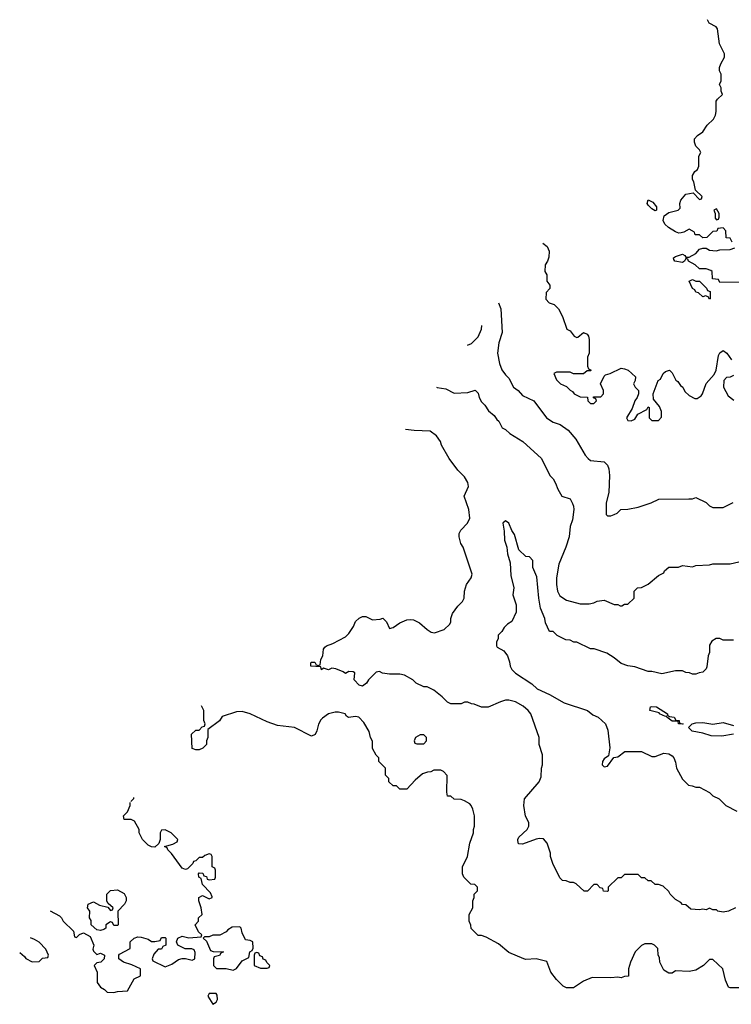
# Model space of a CAD drawing. Header units: inches. Extents: x 2380053 to 2584298, y 380219 to 546618.
# Tile 250 of 256: x 2440716 to 2444898, y 513702 to 519490. Entities that reach past the tile are written whole.
import ezdxf

# ---------------------------------------------------------------- set-up
doc = ezdxf.new("R2010")
doc.units = ezdxf.units.IN
doc.header["$MEASUREMENT"] = 0
doc.layers.add('C4541', color=7, linetype='Continuous')

msp = doc.modelspace()

# ---------------------------------------------------------------- linework, layer by layer
at = {"layer": 'C4541', "color": 2}
for points, elevation in [([(2444903.1, 518183.1), (2444890, 518206), (2444867.3, 518207.3), (2444866, 518250), (2444850, 518266), (2444818, 518262), (2444812.7, 518247.3), (2444790, 518246), (2444754, 518210), (2444730, 518208), (2444710, 518226), (2444686, 518226), (2444682, 518242), (2444650, 518258), (2444619.6, 518240.4), (2444603.6, 518236.4), (2444590, 518235.3), (2444570, 518244), (2444528, 518268), (2444507.9, 518287.9), (2444497, 518310), (2444503.3, 518336.7), (2444530, 518357.3), (2444586, 518370), (2444598, 518382), (2444595.3, 518410), (2444602, 518430), (2444630, 518464.7), (2444672.7, 518472.7), (2444710, 518434), (2444722, 518438), (2444726, 518450), (2444687.3, 518487.3), (2444677.2, 518537.2), (2444669.2, 518550), (2444670, 518574), (2444683.1, 518596.9), (2444698, 518610), (2444706, 518630), (2444707.3, 518687.3), (2444718, 518710), (2444710, 518726), (2444690, 518746), (2444682, 518770), (2444682, 518790), (2444698, 518810), (2444730, 518832), (2444755.3, 518870), (2444793.6, 518906.4), (2444804, 518930), (2444809, 518950), (2444808.9, 519011.1), (2444816.4, 519023.6), (2444846, 519050), (2444838, 519070), (2444838, 519090), (2444828, 519110), (2444838, 519130), (2444838, 519170), (2444828.9, 519188.9), (2444828.9, 519208.9), (2444835.3, 519230), (2444858, 519270), (2444858, 519290), (2444829.1, 519349.1), (2444816.4, 519436.4), (2444808.4, 519448.4), (2444768, 519470), (2444757.9, 519490.3)], 70), ([(2443789.5, 518176.7), (2443816.3, 518156.3), (2443826.8, 518130), (2443826, 518094), (2443818, 518070), (2443804.7, 518050), (2443802, 518010), (2443814, 517990), (2443812.7, 517952.7), (2443832, 517930), (2443832, 517910), (2443810, 517886), (2443807.1, 517847.1), (2443826.4, 517826.4), (2443856, 517816), (2443882, 517790), (2443906.4, 517746.4), (2443931.3, 517671.3), (2443950, 517662), (2443974, 517630), (2443990, 517622), (2443996.4, 517623.6), (2444030, 517651), (2444050, 517642), (2444058, 517630), (2444062, 517610), (2444062, 517530), (2444052.7, 517507.3), (2444052.7, 517452.7), (2444058, 517438), (2444074, 517430), (2444070, 517426), (2444050, 517426), (2444030, 517408), (2443970, 517408), (2443950, 517418), (2443870, 517418), (2443854, 517410), (2443870, 517374), (2443894, 517350), (2443930, 517334), (2443950, 517312), (2443964.7, 517304.7), (2443974, 517290), (2444010, 517274), (2444052, 517272), (2444054, 517250), (2444070, 517234), (2444090, 517234), (2444106, 517250), (2444102, 517262), (2444087.3, 517267.3), (2444087.3, 517272.7), (2444130, 517274), (2444146, 517290), (2444146, 517310), (2444128, 517350), (2444150, 517394), (2444158, 517402), (2444186, 517410), (2444250, 517442), (2444270, 517438), (2444292, 517430), (2444334, 517390), (2444332, 517370), (2444322, 517350), (2444332, 517330), (2444352, 517310), (2444352, 517290), (2444344.7, 517270), (2444331.3, 517250), (2444315.3, 517204.7), (2444282, 517150), (2444290, 517134), (2444310, 517132), (2444330, 517142), (2444349, 517171), (2444402, 517198), (2444410, 517214), (2444414, 517210), (2444414, 517150), (2444430, 517134), (2444470, 517134), (2444487.3, 517152.7), (2444487.3, 517187.3), (2444476.4, 517216.4), (2444440.4, 517260.4), (2444438, 517290), (2444468.7, 517370), (2444482, 517378), (2444498, 517410), (2444510, 517422), (2444534, 517430), (2444550, 517414), (2444571.6, 517371.6), (2444583.6, 517363.6), (2444599.6, 517339.6), (2444612, 517330), (2444625.4, 517305.4), (2444650, 517282), (2444683.6, 517263.6), (2444696.4, 517263.6), (2444720.4, 517279.6), (2444728, 517290), (2444749.1, 517350.9), (2444796.4, 517403.6), (2444808.7, 517430), (2444823.2, 517516.8), (2444830, 517532), (2444850, 517544.7), (2444870.6, 517530.6), (2444898.8, 517490)], 70), ([(2444950, 517948), (2444830, 517946), (2444822, 517962), (2444787.3, 517967.3), (2444786, 518010), (2444776.4, 518016.4), (2444750, 518026), (2444710, 518026), (2444686, 518050), (2444646, 518070), (2444642, 518082), (2444630, 518086), (2444622, 518070), (2444610, 518062), (2444566, 518070), (2444560.4, 518080.4), (2444558, 518090), (2444570, 518098), (2444610, 518111), (2444623.6, 518103.6), (2444630, 518094), (2444650, 518094), (2444690, 518116), (2444710, 518141), (2444730, 518147.3), (2444750, 518147.3), (2444770, 518136), (2444808.9, 518131.1), (2444830, 518138), (2444890, 518138.8), (2444918, 518150)], 70), ([(2443530.4, 517825.1), (2443542.8, 517790), (2443550.9, 517650.9), (2443530.7, 517590), (2443522.8, 517530), (2443536, 517470), (2443550, 517432), (2443570, 517402), (2443590, 517382), (2443618, 517330), (2443644.7, 517310), (2443670, 517282), (2443738, 517250), (2443810.8, 517150), (2443850, 517124), (2443891.3, 517110), (2443938, 517078), (2443983.5, 517023.5), (2444038.8, 516930), (2444056, 516910), (2444070, 516898.8), (2444150.5, 516890.5), (2444170.6, 516870.6), (2444178.8, 516850), (2444182.8, 516810), (2444178, 516710), (2444162, 516650), (2444162, 516582), (2444170, 516574), (2444190, 516574), (2444210, 516582), (2444226, 516590), (2444248.4, 516611.6), (2444290, 516612), (2444350, 516624.7), (2444426, 516650), (2444471.6, 516671.6), (2444647.3, 516672.7), (2444670, 516674), (2444690, 516682), (2444750, 516652), (2444770, 516632), (2444790, 516622), (2444850, 516622), (2444908.4, 516651.6)], 66), ([(2443347.5, 517577), (2443370, 517586), (2443410, 517626.8), (2443429.2, 517670), (2443432.4, 517692.2)], 66), ([(2444910, 517398), (2444890, 517388), (2444870, 517386), (2444854, 517370), (2444852, 517330), (2444879.6, 517279.6), (2444912.7, 517252.7)], 70), ([(2443165.1, 517329.6), (2443170, 517328), (2443219.9, 517319.9), (2443270, 517294.8), (2443350, 517298.8), (2443392.7, 517312.7), (2443410, 517294), (2443416, 517270), (2443430, 517244.7), (2443450, 517224.7), (2443470.9, 517190.9), (2443503.6, 517163.6), (2443519.6, 517139.6), (2443532, 517130), (2443551.6, 517091.6), (2443570, 517082), (2443596.9, 517056.9), (2443672, 517010), (2443782, 516910), (2443832, 516810), (2443850.9, 516790.9), (2443865.4, 516765.4), (2443878, 516730), (2443902, 516690), (2443950, 516674), (2443965.4, 516645.4), (2443971.1, 516631.1), (2443971.3, 516610), (2443964.7, 516550), (2443951.3, 516510), (2443944.7, 516450), (2443926, 516390), (2443884, 516290), (2443870.6, 516210), (2443870.6, 516170), (2443876.3, 516130), (2443890, 516102.8), (2443930, 516077.3), (2444010, 516056), (2444063.1, 516056.9), (2444090, 516062), (2444110, 516072), (2444150, 516078), (2444210, 516052), (2444230, 516052), (2444245.4, 516045.4), (2444255.3, 516044.7), (2444270, 516054), (2444290, 516054), (2444326, 516090), (2444326, 516130), (2444346, 516150), (2444370, 516152), (2444410, 516172), (2444470, 516222), (2444502, 516238), (2444506, 516250), (2444530, 516272), (2444587.3, 516272.7), (2444610, 516282), (2444670, 516274), (2444690, 516282), (2444770, 516284.7), (2444790, 516291.3), (2444890, 516291.3), (2445010, 516318.8)], 62), ([(2444922, 514270), (2444882, 514250), (2444850, 514242.7), (2444818, 514250), (2444810, 514258), (2444790, 514258), (2444770, 514268), (2444750, 514258), (2444730, 514262), (2444710, 514258), (2444660.4, 514260.4), (2444630, 514286), (2444610, 514288), (2444600.4, 514300.4), (2444570, 514318), (2444538, 514350), (2444530, 514366), (2444496.4, 514396.4), (2444470, 514406), (2444450, 514406), (2444427.3, 514427.3), (2444408.4, 514428.4), (2444390, 514446), (2444370, 514446), (2444350, 514466), (2444270, 514466), (2444250, 514446), (2444230, 514446), (2444174, 514390), (2444174, 514370), (2444170, 514366), (2444147.3, 514367.3), (2444142, 514382), (2444127.3, 514387.3), (2444110, 514406), (2444090, 514406), (2444052.7, 514367.3), (2444032.7, 514367.3), (2443986, 514410), (2443970, 514418), (2443950, 514418), (2443927.3, 514427.3), (2443906, 514430), (2443890, 514446), (2443848, 514530), (2443835.3, 514570), (2443835.3, 514590), (2443815.3, 514650), (2443794, 514674), (2443770, 514677.2), (2443750, 514673.2), (2443670, 514642.7), (2443650, 514645.2), (2443645.2, 514650), (2443642.7, 514670), (2443650, 514684.7), (2443699, 514730), (2443708, 514750), (2443708, 514770), (2443688.9, 514808.9), (2443678, 514870), (2443682, 514910), (2443768, 515010), (2443780.4, 515039.6), (2443782, 515090), (2443788, 515110), (2443788.4, 515168.4), (2443768.7, 515230), (2443768.7, 515270), (2443719, 515410), (2443704, 515430), (2443675.3, 515455.3), (2443630, 515480.9), (2443590, 515489.4), (2443570, 515489.3), (2443540.5, 515479.5), (2443468.4, 515448.4), (2443430, 515448), (2443387.3, 515467.3), (2443370, 515468), (2443350, 515478), (2443330, 515478), (2443310, 515468.7), (2443250, 515468.7), (2443230, 515478), (2443198, 515510), (2443150, 515548), (2443110, 515568), (2443090, 515568), (2443046, 515590), (2443026, 515610), (2442976.4, 515636.4), (2442950, 515642), (2442890, 515642), (2442848.4, 515648.4), (2442830, 515658), (2442810, 515655.3), (2442766, 515610), (2442754.8, 515590), (2442730, 515573.2), (2442710, 515579), (2442682, 515610), (2442686, 515650), (2442676.4, 515656.4), (2442650, 515658), (2442630, 515646), (2442616.4, 515656.4), (2442574.6, 515674.6), (2442550, 515678), (2442530, 515669.2), (2442502, 515678), (2442490, 515669), (2442486, 515686), (2442426, 515690), (2442426, 515710), (2442430, 515714), (2442450, 515714), (2442458, 515698), (2442470, 515694), (2442482, 515698), (2442486, 515730), (2442498, 515750), (2442502, 515790), (2442510, 515802), (2442518, 515810), (2442556.4, 515823.6), (2442630, 515862), (2442650, 515882), (2442677.2, 515922.8), (2442690, 515952), (2442710, 515972), (2442730, 515982), (2442750, 515982), (2442790, 515962), (2442834.6, 515965.4), (2442850, 515972), (2442871, 515951), (2442890, 515912), (2442910, 515918), (2442950, 515944.7), (2442990, 515962), (2443010, 515964.7), (2443030, 515962), (2443065.4, 515945.4), (2443110, 515904.7), (2443134, 515890), (2443153.6, 515886.4), (2443210, 515904.7), (2443243.1, 515936.9), (2443248.7, 515950), (2443248.7, 515970), (2443260.2, 515999.8), (2443290, 516042), (2443318, 516070), (2443328, 516090), (2443328.9, 516131.1), (2443342, 516170), (2443368, 516210), (2443375.3, 516230), (2443322, 516390), (2443308.7, 516410), (2443298, 516450), (2443298, 516470), (2443308, 516490), (2443348, 516530), (2443360.4, 516559.6), (2443355.3, 516610), (2443328.7, 516690), (2443353.6, 516746.4), (2443349, 516770), (2443330, 516802), (2443290, 516842), (2443239, 516910), (2443195.3, 516990), (2443188.7, 517010), (2443164.7, 517044.7), (2443128.4, 517071.6), (2443034.5, 517074.5), (2442982.4, 517081.7)], 62), ([(2444910, 515842), (2444850, 515842), (2444830, 515852), (2444808.4, 515851.6), (2444783.1, 515836.9), (2444770, 515814), (2444768.7, 515770), (2444762, 515750), (2444754.6, 515685.4), (2444750, 515674), (2444730, 515654), (2444708.4, 515651.6), (2444690, 515642), (2444670, 515642), (2444651.6, 515651.6), (2444630, 515652), (2444610, 515662), (2444570, 515662), (2444490, 515644.7), (2444430, 515658), (2444410, 515658), (2444330, 515686), (2444290, 515691.3), (2444250, 515704.7), (2444210, 515738), (2444166.4, 515766.4), (2444091.1, 515791.1), (2444070, 515792), (2443990, 515831.3), (2443971.6, 515831.6), (2443950, 515842), (2443925.4, 515845.4), (2443874, 515870), (2443850, 515894), (2443830, 515894), (2443805.4, 515945.4), (2443802, 515970), (2443776, 516030), (2443766, 516090), (2443755.3, 516215.3), (2443732, 516270), (2443731.6, 516311.6), (2443712.7, 516332.7), (2443690, 516334), (2443650, 516374), (2443624, 516464), (2443607.3, 516487.3), (2443590.5, 516530.5), (2443570, 516544.7), (2443555.3, 516530), (2443563.7, 516483.7), (2443565.6, 516430), (2443579.3, 516390), (2443582, 516350), (2443598, 516298), (2443602.9, 516222.9), (2443619, 516150), (2443613.2, 516110), (2443633.2, 516050), (2443633.2, 516006.8), (2443608.4, 515951.6), (2443583.1, 515936.9), (2443563.1, 515916.9), (2443550, 515894), (2443528.4, 515871.6), (2443527.3, 515852.7), (2443518, 515830), (2443518, 515810), (2443522, 515802), (2443560.2, 515780.2), (2443582, 515750), (2443594.6, 515714.6), (2443598, 515690), (2443608, 515670), (2443629.1, 515649.1), (2443725.6, 515585.6), (2443757, 515557), (2443830, 515524), (2443914.8, 515474.8), (2444053.2, 515430), (2444083.3, 515403.3), (2444115.3, 515390), (2444158, 515350), (2444172.9, 515312.9), (2444184, 515210), (2444176.5, 515163.5), (2444150, 515144.7), (2444141.2, 515130), (2444139, 515110), (2444150, 515099), (2444170, 515102), (2444206.8, 515153.2), (2444230, 515157.2), (2444271.6, 515188.4), (2444370, 515188), (2444430, 515158), (2444450, 515158), (2444502, 515178), (2444530, 515175.3), (2444550, 515162), (2444559, 515150), (2444570, 515126), (2444575.3, 515090), (2444610, 515026), (2444646, 514990), (2444667.3, 514987.3), (2444690, 514978), (2444710, 514978), (2444770, 514948), (2444790, 514928), (2444826, 514910), (2444866, 514870), (2444930, 514838)], 58), ([(2444950, 513798), (2444890, 513798), (2444882, 513802), (2444863.1, 513843.1), (2444848, 513910), (2444790, 513966), (2444770, 513966), (2444734, 513930), (2444690, 513902), (2444650, 513894), (2444570, 513898), (2444550, 513886), (2444530, 513886), (2444502, 513902), (2444478, 513950), (2444476.4, 513976.4), (2444468, 513990), (2444466, 514030), (2444446, 514050), (2444430, 514058), (2444390, 514058), (2444370, 514048), (2444332, 514010), (2444304.7, 513950), (2444294, 513910), (2444292.7, 513867.3), (2444270, 513866), (2444250, 513858), (2444230, 513862), (2444190, 513858), (2444079.6, 513860.4), (2444030, 513838), (2443970, 513798), (2443930, 513798), (2443909, 513809), (2443870, 513848), (2443838, 513890), (2443812.7, 513952.7), (2443750, 513969), (2443690, 513966), (2443678, 513970), (2443590, 514006), (2443530, 514058), (2443456.4, 514096.4), (2443430, 514106), (2443410, 514106), (2443368.4, 514148.4), (2443367.3, 514167.3), (2443358, 514190), (2443358, 514230), (2443378, 514270), (2443378, 514310), (2443386, 514330), (2443386, 514350), (2443406, 514370), (2443406, 514390), (2443390, 514406), (2443367.3, 514407.3), (2443326, 514450), (2443318, 514470), (2443318, 514510), (2443348, 514570), (2443362, 514650), (2443382, 514710), (2443382, 514730), (2443388.7, 514750), (2443388, 514810), (2443378, 514850), (2443368, 514870), (2443360.4, 514880.4), (2443330, 514898), (2443310, 514906), (2443268.4, 514908.4), (2443250, 514926), (2443230, 514926), (2443226, 514950), (2443227.3, 515047.3), (2443206, 515070), (2443190, 515078), (2443150, 515078), (2443131.6, 515068.4), (2443112.7, 515067.3), (2443083.6, 515056.4), (2443039.6, 515020.4), (2442990, 514966), (2442950, 514966), (2442930, 514986), (2442910, 514986), (2442886, 515010), (2442886, 515030), (2442866, 515050), (2442866, 515090), (2442826, 515130), (2442826, 515150), (2442810, 515166), (2442790, 515206), (2442788.4, 515248.4), (2442778, 515270), (2442770, 515306), (2442738, 515358), (2442709.1, 515389.1), (2442690, 515394), (2442649, 515389), (2442636.4, 515396.4), (2442628.7, 515408.7), (2442590, 515419), (2442570, 515419), (2442530.9, 515409.1), (2442495.3, 515384.7), (2442486.4, 515373.6), (2442471.1, 515348.9), (2442462, 515310), (2442451.6, 515288.4), (2442430, 515278), (2442330, 515329), (2442230, 515342), (2442170, 515362), (2442070, 515408.7), (2442023.1, 515423.1), (2441990, 515422), (2441906.4, 515393.6), (2441890, 515368), (2441822, 515318), (2441822, 515270), (2441814, 515250), (2441814, 515230), (2441792.7, 515207.3), (2441770, 515198), (2441750, 515198), (2441730, 515206), (2441726, 515290), (2441750, 515314), (2441770, 515314), (2441787.3, 515332.7), (2441802, 515338), (2441806, 515350), (2441798, 515370), (2441798, 515430), (2441784.6, 515456.8)], 66), ([(2444910, 515289.3), (2444842.5, 515277.5), (2444780.1, 515280.1), (2444730, 515296.2), (2444667.7, 515307.7), (2444646, 515330), (2444668, 515350), (2444690, 515357.6), (2444730, 515359.5), (2444790, 515348.5), (2444850, 515359.3), (2444910, 515340.7)], 54), ([(2440895.8, 514251), (2440950, 514222), (2440962, 514210), (2440972, 514190), (2441032.7, 514132.7), (2441038, 514098), (2441050, 514094), (2441067.3, 514112.7), (2441090, 514122), (2441130, 514101), (2441151.3, 514050), (2441146.4, 514026.4), (2441150, 514014), (2441170, 513994), (2441190, 514002), (2441214, 513990), (2441212, 513970), (2441192, 513950), (2441170, 513946), (2441154, 513930), (2441171.1, 513891.1), (2441172, 513830), (2441190, 513802), (2441214, 513790), (2441230, 513774), (2441270, 513772), (2441290, 513778), (2441350, 513782), (2441388.9, 513851.1), (2441426, 513870), (2441426, 513910), (2441374.6, 513934.6), (2441326, 513950), (2441298, 513970), (2441298, 513990), (2441303.1, 513996.9), (2441366, 514030), (2441366, 514070), (2441388.4, 514091.6), (2441410, 514098), (2441430, 514096), (2441470, 514084.7), (2441490, 514072), (2441510, 514072), (2441542, 514078), (2441550, 514094), (2441570, 514094), (2441574, 514090), (2441574, 514050), (2441558, 514042), (2441550, 514026), (2441530, 514026), (2441503.6, 513996.4), (2441494, 513970), (2441498, 513958), (2441570, 513922), (2441610, 513938), (2441650, 513964.7), (2441670, 513972), (2441690, 513972), (2441730, 513962), (2441746, 513970), (2441747.3, 514007.3), (2441742, 514022), (2441727.3, 514027.3), (2441688.4, 514028.4), (2441646, 514050), (2441638, 514070), (2441646, 514090), (2441670, 514102), (2441710, 514092), (2441782, 514098), (2441786, 514110), (2441767.3, 514127.3), (2441748, 514170), (2441766, 514190), (2441766, 514210), (2441788, 514230), (2441782, 514270), (2441768.7, 514310), (2441768.7, 514330), (2441790, 514342), (2441830, 514322), (2441846, 514330), (2441846, 514334), (2441838, 514358), (2441790, 514406), (2441782, 514442), (2441768, 514450), (2441766, 514470), (2441770, 514474), (2441792.7, 514472.7), (2441798, 514458), (2441812.7, 514452.7), (2441818, 514438), (2441830, 514434), (2441862, 514438), (2441866, 514450), (2441866, 514490), (2441862, 514502), (2441846, 514510), (2441846, 514570), (2441842, 514582), (2441830, 514586), (2441803.6, 514576.4), (2441790, 514566), (2441770, 514566), (2441750, 514546), (2441738, 514542), (2441734, 514530), (2441702, 514498), (2441690, 514495.3), (2441670, 514502), (2441608.4, 514588.4), (2441586, 514610), (2441582, 514622), (2441566, 514630), (2441616.4, 514643.6), (2441642, 514658), (2441646, 514670), (2441606, 514710), (2441570, 514728), (2441550, 514726), (2441542, 514710), (2441542, 514670), (2441532.7, 514647.3), (2441510, 514626), (2441490, 514628), (2441470, 514638), (2441438, 514670), (2441418, 514710), (2441418, 514730), (2441390, 514778), (2441370, 514788), (2441328.9, 514788.9), (2441326, 514810), (2441350, 514834), (2441366, 514870), (2441366, 514888.8)], 70), ([(2441369.9, 514894.2), (2441387.3, 514912.7), (2441387.5, 514918.1)], 70), ([(2440715.9, 514006.9), (2440743.5, 513983.5), (2440751.1, 513971.1), (2440790, 513952), (2440830, 513954), (2440850, 513974), (2440882, 513978), (2440886, 513990), (2440870, 514026), (2440830, 514068), (2440803.1, 514083.1), (2440778.5, 514091.9)], 70)]:
    msp.add_lwpolyline(points, dxfattribs=dict(at, elevation=elevation))
for points, elevation in [([(2444450, 518366.6), (2444430, 518378), (2444410, 518399), (2444403.7, 518410), (2444409.5, 518430.5), (2444436.7, 518416.7), (2444458.8, 518390), (2444458, 518370)], 70), ([(2444810, 518378), (2444794, 518370), (2444802, 518350), (2444803.6, 518323.6), (2444810, 518314), (2444822, 518318), (2444826, 518330), (2444826, 518350)], 70), ([(2444690, 517954), (2444710, 517954), (2444752.7, 517912.7), (2444758, 517898), (2444772.7, 517892.7), (2444774, 517850), (2444770, 517848), (2444762, 517862), (2444746, 517866), (2444730, 517862), (2444704, 517884), (2444690, 517889), (2444683.1, 517903.1), (2444669, 517910), (2444650, 517954), (2444670, 517962)], 70), ([(2444610, 515348.7), (2444588, 515350), (2444586, 515366), (2444550, 515366), (2444518, 515390), (2444516.4, 515396.4), (2444510, 515394), (2444475.3, 515410), (2444474.6, 515414.6), (2444419, 515430), (2444422, 515450), (2444430, 515453), (2444458, 515450), (2444522.8, 515410), (2444522, 515402), (2444534.4, 515394.4), (2444562, 515390), (2444571.6, 515371.6), (2444592, 515370), (2444594, 515354), (2444614, 515350)], 54), ([(2443090, 515286), (2443070, 515286), (2443042, 515270), (2443034, 515250), (2443038, 515238), (2443050, 515234), (2443090, 515234), (2443106, 515250), (2443106, 515270)], 66), ([(2441270, 514166), (2441262, 514182), (2441250, 514186), (2441222, 514170), (2441222, 514150), (2441210, 514142), (2441190, 514135.3), (2441170, 514139), (2441135.3, 514170), (2441135.3, 514195.3), (2441126, 514210), (2441128, 514250), (2441115.3, 514270), (2441118, 514290), (2441150, 514304.7), (2441185.4, 514285.4), (2441234, 514274), (2441250, 514254), (2441262, 514258), (2441266, 514270), (2441235.3, 514295.3), (2441228.7, 514308.7), (2441228.7, 514350), (2441250, 514372), (2441290, 514374), (2441330, 514354), (2441341, 514330), (2441341, 514310), (2441331.3, 514290), (2441292, 514250), (2441294, 514170), (2441290, 514166)], 70), ([(2442010, 514158), (2441963.6, 514156.4), (2441939.6, 514140.4), (2441930, 514128), (2441891.1, 514108.9), (2441850, 514108), (2441830, 514098), (2441802, 514098), (2441794, 514090), (2441812.7, 514072.7), (2441838, 514018), (2441852.7, 514012.7), (2441914, 514010), (2441898, 514002), (2441890, 513988), (2441858, 513982), (2441854, 513970), (2441854, 513930), (2441872.7, 513912.7), (2441928.4, 513911.6), (2441970, 513902), (2441990, 513912), (2442023.1, 513956.9), (2442062, 513978), (2442068, 514010), (2442082, 514018), (2442087.3, 514032.7), (2442086, 514070), (2442070, 514078), (2442042, 514082), (2442023.1, 514123.1), (2442018, 514150)], 70), ([(2442110, 514006), (2442098, 514002), (2442094, 513990), (2442094, 513930), (2442130, 513914), (2442170, 513914), (2442182, 513918), (2442186, 513930), (2442167.3, 513947.3), (2442162, 513962), (2442147.3, 513967.3), (2442142, 513982), (2442127.3, 513987.3), (2442122, 514002)], 70), ([(2441870, 513766), (2441830, 513766), (2441822, 513750), (2441850, 513702), (2441870, 513714), (2441878, 513730), (2441876.4, 513756.4)], 70)]:
    msp.add_lwpolyline(points, close=True, dxfattribs=dict(at, elevation=elevation))

doc.saveas('drawing.dxf')
